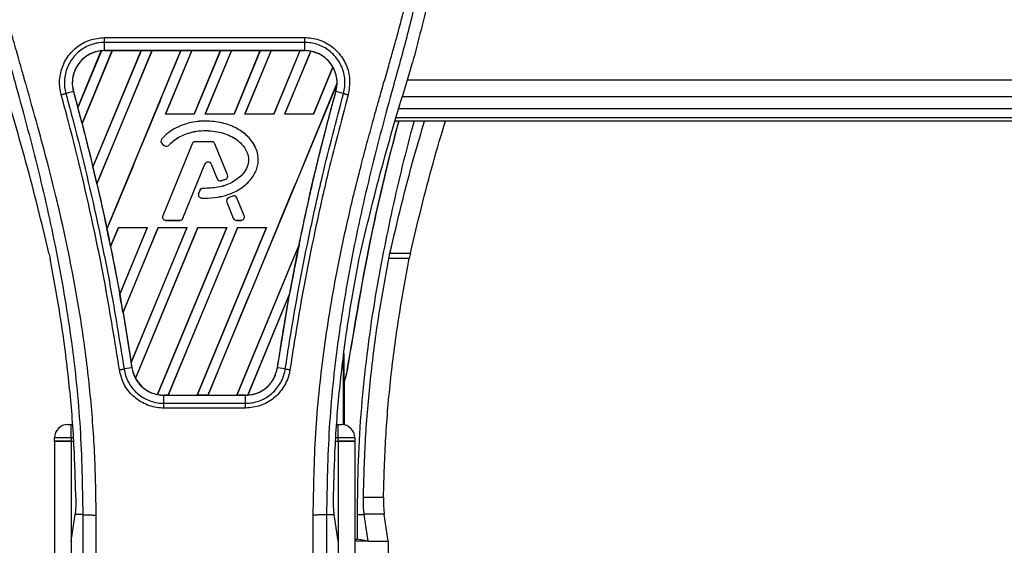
# Model space of a CAD drawing. Header units: millimetres. Extents: x 0 to 420, y 0 to 297.
# Tile 44 of 90: x 151.07 to 158.44, y 232.43 to 236.36. Entities that reach past the tile are written whole.
import ezdxf

# ---------------------------------------------------------------- set-up
doc = ezdxf.new("R2010")
doc.units = ezdxf.units.MM

msp = doc.modelspace()

# ---------------------------------------------------------------- linework, layer by layer
at = {"color": 7, "linetype": 'Continuous', "lineweight": 25}
for p, q in [((151.70131, 236.22885), (153.20174, 236.22885)), ((151.50127, 235.70556), (151.67661, 236.12926)), ((151.67744, 236.12965), (151.50132, 235.70445)), ((151.53293, 235.5848), (151.75911, 236.13083)), ((151.75965, 236.13053), (151.53327, 235.58442)), ((151.97479, 236.13053), (151.61443, 235.26006)), ((151.61446, 235.25899), (151.97559, 236.13083)), ((152.05677, 236.13083), (151.64394, 235.13418)), ((151.64425, 235.1338), (152.05731, 236.13053)), ((151.70131, 236.13095), (151.70131, 236.19233)), ((153.20174, 236.19233), (151.70131, 236.19233)), ((153.20174, 236.13095), (151.70131, 236.13095)), ((151.70131, 236.13083), (151.70131, 236.13095)), ((151.70131, 236.13083), (151.75911, 236.13083)), ((151.71945, 234.79385), (152.27325, 236.13083)), ((151.75911, 236.13083), (151.75965, 236.13053)), ((151.97479, 236.13053), (151.75965, 236.13053)), ((151.97559, 236.13083), (151.97479, 236.13053)), ((151.97559, 236.13083), (152.05677, 236.13083)), ((152.05731, 236.13053), (152.05677, 236.13083)), ((152.27245, 236.13053), (152.05731, 236.13053)), ((152.35443, 236.13083), (152.15761, 235.65568)), ((152.1583, 235.65614), (152.35497, 236.13053)), ((152.27325, 236.13083), (152.27245, 236.13053)), ((152.27325, 236.13083), (152.35443, 236.13083)), ((152.35497, 236.13053), (152.35443, 236.13083)), ((152.57011, 236.13053), (152.35497, 236.13053)), ((152.57011, 236.13053), (152.37378, 235.65614)), ((152.37409, 235.65568), (152.5709, 236.13083)), ((152.65208, 236.13083), (152.45527, 235.65568)), ((152.45596, 235.65614), (152.65262, 236.13053)), ((152.5709, 236.13083), (152.57011, 236.13053)), ((152.5709, 236.13083), (152.65208, 236.13083)), ((152.65262, 236.13053), (152.65208, 236.13083)), ((152.86777, 236.13053), (152.65262, 236.13053)), ((152.86777, 236.13053), (152.67144, 235.65614)), ((152.67175, 235.65568), (152.86856, 236.13083)), ((152.94974, 236.13083), (152.75293, 235.65568)), ((152.75362, 235.65614), (152.95028, 236.13053)), ((152.86856, 236.13083), (152.86777, 236.13053)), ((152.86856, 236.13083), (152.94974, 236.13083)), ((152.95028, 236.13053), (152.94974, 236.13083)), ((153.16542, 236.13053), (152.95028, 236.13053)), ((153.16542, 236.13053), (152.9691, 235.65614)), ((152.96941, 235.65568), (153.16622, 236.13083)), ((153.24573, 236.12679), (153.05058, 235.65568)), ((153.05128, 235.65614), (153.24622, 236.12639)), ((153.16622, 236.13083), (153.16542, 236.13053)), ((153.16622, 236.13083), (153.20174, 236.13083)), ((153.20174, 236.13095), (153.20174, 236.19233)), ((153.20174, 236.13083), (153.20174, 236.13095)), ((153.41212, 236.00734), (153.26675, 235.65614)), ((153.26706, 235.65568), (153.4126, 236.00704)), ((153.98873, 235.97157), (154.00866, 236.0412)), ((153.97163, 235.9134), (210.23142, 235.9134)), ((153.44319, 235.8849), (152.47609, 233.55012)), ((151.46831, 235.82511), (151.41105, 235.81017)), ((151.46874, 235.82523), (151.46831, 235.82511)), ((151.46874, 235.82523), (151.50127, 235.70556)), ((153.4343, 235.82523), (153.43474, 235.82511)), ((153.492, 235.81017), (153.43474, 235.82511)), ((153.93487, 235.7884), (210.26818, 235.7884)), ((151.50132, 235.70445), (151.50127, 235.70556)), ((210.29538, 235.6959), (153.90767, 235.6959)), ((152.1583, 235.65614), (152.15761, 235.65568)), ((152.37409, 235.65568), (152.15761, 235.65568)), ((152.37378, 235.65614), (152.1583, 235.65614)), ((152.37409, 235.65568), (152.37378, 235.65614)), ((152.45596, 235.65614), (152.45527, 235.65568)), ((152.67175, 235.65568), (152.45527, 235.65568)), ((152.67144, 235.65614), (152.45596, 235.65614)), ((152.67175, 235.65568), (152.67144, 235.65614)), ((152.75362, 235.65614), (152.75293, 235.65568)), ((152.96941, 235.65568), (152.75293, 235.65568)), ((152.9691, 235.65614), (152.75362, 235.65614)), ((152.96941, 235.65568), (152.9691, 235.65614)), ((153.05128, 235.65614), (153.05058, 235.65568)), ((153.26706, 235.65568), (153.05058, 235.65568)), ((153.26675, 235.65614), (153.05128, 235.65614)), ((153.26706, 235.65568), (153.26675, 235.65614)), ((210.31526, 235.62829), (153.88779, 235.62829)), ((151.53327, 235.58442), (151.53293, 235.5848)), ((151.53327, 235.58442), (151.61443, 235.26006)), ((152.45756, 235.60352), (152.45756, 235.6037)), ((210.32261, 235.60329), (153.88044, 235.60329)), ((152.13016, 235.46984), (152.13003, 235.46996)), ((152.13298, 235.43398), (152.13287, 235.43385)), ((152.13287, 235.43385), (152.14921, 235.42022)), ((152.13298, 235.43398), (152.14932, 235.42035)), ((152.35664, 235.43256), (152.13704, 234.89469)), ((152.3568, 235.43249), (152.1372, 234.89463)), ((152.14932, 235.42035), (152.14921, 235.42022)), ((152.18438, 235.42316), (152.18452, 235.42304)), ((152.3568, 235.43249), (152.35664, 235.43256)), ((152.38007, 235.44813), (152.38007, 235.4483)), ((152.50506, 235.4483), (152.38007, 235.4483)), ((152.50506, 235.44813), (152.38007, 235.44813)), ((152.50506, 235.44813), (152.50506, 235.4483)), ((152.52833, 235.43249), (152.5285, 235.43256)), ((152.62262, 235.20156), (152.52833, 235.43249)), ((152.62278, 235.20162), (152.5285, 235.43256)), ((151.61446, 235.25899), (151.61443, 235.26006)), ((152.28806, 234.87562), (152.45342, 235.28063)), ((152.28823, 234.87556), (152.45358, 235.28056)), ((152.45342, 235.28063), (152.45358, 235.28056)), ((152.50061, 235.28063), (152.50045, 235.28056)), ((152.50045, 235.28056), (152.54501, 235.17144)), ((152.50061, 235.28063), (152.54517, 235.1715)), ((152.54517, 235.1715), (152.54501, 235.17144)), ((152.60892, 235.16881), (152.60898, 235.16865)), ((152.62262, 235.20156), (152.62278, 235.20162)), ((151.64425, 235.1338), (151.64394, 235.13418)), ((152.43849, 235.09883), (152.43849, 235.099)), ((152.57576, 235.15696), (152.57581, 235.15679)), ((152.41515, 235.08346), (152.40622, 235.06212)), ((152.40638, 235.06205), (152.40622, 235.06212)), ((152.41531, 235.0834), (152.40638, 235.06205)), ((152.41531, 235.0834), (152.41515, 235.08346)), ((152.42811, 235.02725), (152.4281, 235.02708)), ((152.6601, 235.04205), (152.62996, 235.02911)), ((152.63003, 235.02894), (152.62996, 235.02911)), ((152.66017, 235.04189), (152.63003, 235.02894)), ((152.66017, 235.04189), (152.6601, 235.04205)), ((152.69336, 235.02829), (152.69352, 235.02836)), ((152.74793, 234.89463), (152.69336, 235.02829)), ((152.7481, 234.89469), (152.69352, 235.02836)), ((152.61668, 234.99635), (152.61652, 234.99628)), ((152.61652, 234.99628), (152.66581, 234.87556)), ((152.61668, 234.99635), (152.66597, 234.87562)), ((152.1372, 234.89463), (152.13704, 234.89469)), ((152.28806, 234.87562), (152.28823, 234.87556)), ((152.66597, 234.87562), (152.66581, 234.87556)), ((152.74793, 234.89463), (152.7481, 234.89469)), ((151.80553, 234.80568), (151.74654, 234.66327)), ((151.74686, 234.66284), (151.80583, 234.80523)), ((151.80553, 234.80568), (152.02201, 234.80568)), ((151.80553, 234.80568), (151.80583, 234.80523)), ((151.80583, 234.80523), (152.02134, 234.80523)), ((151.81528, 234.30659), (152.02201, 234.80568)), ((152.02134, 234.80523), (151.81529, 234.30791)), ((152.10319, 234.80568), (151.83966, 234.16948)), ((151.84001, 234.16897), (152.10349, 234.80523)), ((151.90069, 233.79418), (152.31967, 234.80568)), ((152.31899, 234.80523), (151.90074, 233.79585)), ((152.40085, 234.80568), (151.93306, 233.67636)), ((151.9336, 233.67603), (152.40114, 234.80523)), ((152.02134, 234.80523), (152.02201, 234.80568)), ((152.61665, 234.80523), (152.09857, 233.55502)), ((152.0991, 233.55458), (152.61732, 234.80568)), ((152.10319, 234.80568), (152.31967, 234.80568)), ((152.10319, 234.80568), (152.10349, 234.80523)), ((152.10349, 234.80523), (152.31899, 234.80523)), ((152.16047, 234.85999), (152.16047, 234.85981)), ((152.16047, 234.85999), (152.26479, 234.85999)), ((152.16047, 234.85981), (152.26479, 234.85981)), ((152.6985, 234.80568), (152.17843, 233.55012)), ((152.17928, 233.55045), (152.6988, 234.80523)), ((152.26479, 234.85999), (152.26479, 234.85981)), ((152.31899, 234.80523), (152.31967, 234.80568)), ((152.91431, 234.80523), (152.39433, 233.55045)), ((152.39491, 233.55012), (152.91498, 234.80568)), ((152.40085, 234.80568), (152.61732, 234.80568)), ((152.40085, 234.80568), (152.40114, 234.80523)), ((152.40114, 234.80523), (152.61665, 234.80523)), ((152.61665, 234.80523), (152.61732, 234.80568)), ((152.68924, 234.85999), (152.68924, 234.85981)), ((152.68924, 234.85999), (152.72466, 234.85999)), ((152.68924, 234.85981), (152.72466, 234.85981)), ((152.6985, 234.80568), (152.91498, 234.80568)), ((152.6985, 234.80568), (152.6988, 234.80523)), ((152.6988, 234.80523), (152.91431, 234.80523)), ((152.72466, 234.85999), (152.72466, 234.85981)), ((152.91431, 234.80523), (152.91498, 234.80568)), ((151.71945, 234.79385), (151.71944, 234.79499)), ((151.74686, 234.66284), (151.74654, 234.66327)), ((151.74686, 234.66284), (151.81529, 234.30791)), ((153.1593, 234.6781), (152.69199, 233.55045)), ((152.69257, 233.55012), (153.15928, 234.67686)), ((151.285, 234.61494), (151.29379, 234.57316)), ((153.60925, 234.57316), (153.61805, 234.61494)), ((153.83085, 234.57316), (153.83954, 234.61494)), ((153.83954, 234.61494), (153.99305, 234.61494)), ((153.99305, 234.61494), (153.98425, 234.57316)), ((153.98425, 234.57316), (153.83085, 234.57316)), ((151.81528, 234.30659), (151.81529, 234.30791)), ((153.08831, 234.30953), (152.77397, 233.55066)), ((152.77485, 233.55106), (153.08743, 234.30612)), ((152.99631, 233.75601), (153.08743, 234.30612)), ((151.84001, 234.16897), (151.83966, 234.16948)), ((151.84001, 234.16897), (151.90074, 233.79585)), ((153.49588, 233.64968), (153.49592, 233.86275)), ((153.48839, 233.80588), (153.48839, 233.33)), ((151.90629, 233.75595), (151.84756, 233.74631)), ((151.90643, 233.75597), (151.90629, 233.75595)), ((152.99631, 233.75601), (152.99675, 233.75595)), ((153.05549, 233.74631), (152.99675, 233.75595)), ((153.51838, 233.73407), (153.49588, 233.64968)), ((153.51838, 233.73407), (153.51946, 233.73391)), ((153.49795, 233.32635), (153.49807, 233.6523)), ((152.14528, 233.55012), (152.14528, 233.55001)), ((152.17843, 233.55012), (152.14528, 233.55012)), ((152.14528, 233.48959), (152.14528, 233.55001)), ((152.14528, 233.55001), (152.75777, 233.55001)), ((152.17843, 233.55012), (152.17928, 233.55045)), ((152.17928, 233.55045), (152.39433, 233.55045)), ((152.39433, 233.55045), (152.39491, 233.55012)), ((152.47609, 233.55012), (152.39491, 233.55012)), ((152.47609, 233.55012), (152.47694, 233.55045)), ((152.47694, 233.55045), (152.69199, 233.55045)), ((152.69199, 233.55045), (152.69257, 233.55012)), ((152.75777, 233.55012), (152.69257, 233.55012)), ((152.75777, 233.55012), (152.75777, 233.55001)), ((152.75777, 233.48959), (152.75777, 233.55001)), ((152.14528, 233.48959), (152.75777, 233.48959)), ((152.75777, 233.45367), (152.14527, 233.45367)), ((151.42652, 233.3307), (151.45152, 233.3307)), ((151.45152, 233.2307), (151.45152, 233.3307)), ((151.45152, 233.3307), (151.46119, 233.3307)), ((153.44186, 233.3307), (153.45152, 233.3307)), ((153.45152, 233.3307), (153.47652, 233.3307)), ((153.45152, 233.2307), (153.45152, 233.3307)), ((151.45152, 233.2307), (151.32652, 233.2307)), ((151.32652, 233.2057), (151.32652, 233.2307)), ((151.32652, 233.2057), (151.32652, 201.8307)), ((151.32652, 233.2057), (151.45152, 233.2057)), ((151.45152, 233.2057), (151.32652, 233.2057)), ((151.45152, 233.2307), (151.45152, 233.2057)), ((151.46958, 233.2307), (151.45152, 233.2307)), ((151.45152, 233.2057), (151.45152, 201.8307)), ((151.45152, 233.2057), (151.47053, 233.2057)), ((151.45152, 233.2057), (151.47053, 233.2057)), ((153.43252, 233.2057), (153.45152, 233.2057)), ((153.43252, 233.2057), (153.45152, 233.2057)), ((153.45152, 233.2307), (153.43347, 233.2307)), ((153.57652, 233.2307), (153.45152, 233.2307)), ((153.45152, 233.2057), (153.45152, 233.2307)), ((153.45152, 233.2057), (153.45152, 201.8307)), ((153.45152, 233.2057), (153.57652, 233.2057)), ((153.57652, 233.2057), (153.45152, 233.2057)), ((153.57652, 233.2307), (153.57652, 233.2057)), ((153.57652, 233.2057), (153.57652, 201.8307)), ((153.64104, 232.78664), (153.79163, 232.78664)), ((151.45152, 232.45568), (151.48062, 232.65568)), ((151.48062, 232.65568), (151.48097, 232.6581)), ((151.53891, 232.65568), (151.48062, 232.65568)), ((153.36413, 232.65568), (153.42243, 232.65568)), ((153.42243, 232.65568), (153.42208, 232.6581)), ((153.45152, 232.45568), (153.42243, 232.65568)), ((153.5937, 232.65568), (153.64686, 232.65568)), ((153.5937, 232.65568), (153.59427, 232.47198)), ((153.64686, 232.65568), (153.64651, 232.6581)), ((153.79708, 232.6581), (153.64651, 232.6581)), ((153.67595, 232.45568), (153.64686, 232.65568)), ((153.79743, 232.65568), (153.79708, 232.6581)), ((153.82652, 232.45568), (153.79743, 232.65568)), ((151.45152, 232.45568), (151.45152, 228.55568)), ((153.45152, 232.45568), (153.45152, 228.55568)), ((153.57652, 232.47198), (153.59427, 232.47198)), ((153.67595, 232.45568), (153.57652, 232.45568)), ((153.67595, 232.45568), (153.59427, 232.47198)), ((153.67595, 232.45568), (153.82652, 232.45568)), ((153.82652, 232.45568), (153.82652, 228.55568))]:
    msp.add_line(p, q, dxfattribs=at)
for centre, radius, start, end in [((151.70131, 235.88934), 0.24149, 90, 95.672482), ((153.20174, 235.88934), 0.24149, 79.504419, 90), ((153.20174, 235.88934), 0.24149, 358.944799, 29.169256), ((134.58966, 231.17194), 17.50851, 14.59831, 15.003317), ((152.14908, 235.45328), 0.02531, 138.805903, 230.16689), ((152.14908, 235.45328), 0.02514, 138.805903, 230.16689), ((152.16542, 235.43965), 0.02531, 230.16689, 318.977091), ((152.16542, 235.43965), 0.02514, 230.16689, 318.977091), ((152.38007, 235.42299), 0.02531, 90, 157.790712), ((152.38007, 235.42299), 0.02514, 90, 157.790712), ((152.50506, 235.42299), 0.02531, 22.209291, 90), ((152.50506, 235.42299), 0.02514, 22.209291, 90), ((134.58966, 231.17194), 17.50851, 13.079561, 13.499245), ((152.47702, 235.27099), 0.02549, 22.209261, 157.790711), ((152.47702, 235.27099), 0.02531, 22.209261, 157.790711), ((152.56844, 235.181), 0.02531, 202.209261, 286.934979), ((152.56844, 235.181), 0.02514, 202.209261, 286.934979), ((152.59935, 235.19205), 0.02514, 292.378703, 22.209291), ((152.59935, 235.19205), 0.02531, 292.378703, 22.209291), ((152.4385, 235.07369), 0.02531, 90.034995, 157.290493), ((152.4385, 235.07369), 0.02514, 90.034995, 157.290493), ((152.42957, 235.05235), 0.02531, 157.290493, 266.671349), ((152.42957, 235.05235), 0.02514, 157.290493, 266.671349), ((152.63995, 235.00585), 0.02531, 113.245837, 202.209268), ((152.63995, 235.00585), 0.02514, 113.245837, 202.209268), ((152.67009, 235.01879), 0.02531, 22.209257, 113.245837), ((152.67009, 235.01879), 0.02514, 22.209257, 113.245837), ((152.16047, 234.88512), 0.02531, 157.790712, 270), ((152.16047, 234.88512), 0.02514, 157.790712, 270), ((152.26479, 234.88512), 0.02514, 270, 337.790711), ((152.26479, 234.88512), 0.02531, 270, 337.790711), ((152.68924, 234.88512), 0.02531, 202.209268, 270), ((152.68924, 234.88512), 0.02514, 202.209268, 270), ((152.72466, 234.88512), 0.02531, 270, 22.209257), ((152.72466, 234.88512), 0.02514, 270, 22.209257), ((134.58966, 231.17194), 17.50851, 11.50231, 11.938732), ((170.31339, 231.17194), 17.50851, 168.452296, 169.676611), ((134.58966, 231.17194), 17.50851, 9.857872, 10.313596), ((134.58966, 231.17194), 17.50851, 8.487123, 8.613574), ((152.14528, 233.79161), 0.24149, 188.487123, 208.505607), ((152.14528, 233.79161), 0.24149, 258.975145, 270), ((152.75777, 233.79161), 0.24149, 270, 273.848225), ((151.42652, 233.2307), 0.1, 90, 180), ((153.47652, 233.2307), 0.1, 0, 90)]:
    msp.add_arc(centre, radius, start, end, dxfattribs=at)
for centre, major_axis, start_param, end_param in [((151.88514, 235.8132), (0.36768, -0.1523), 2.4758381, 2.4783482), ((153.06848, 235.94454), (0.26653, -0.1104), 1.2366218, 1.2388756), ((153.30434, 235.84684), (0.20523, -0.08501), 1.3956244, 1.3981763), ((152.98381, 235.97961), (0.43589, -0.18055), 0.2126997, 0.2177966), ((164.82355, 233.4459), (10.9805, -4.54827), 3.4705541, 3.4706731), ((186.36539, 224.52298), (32.10646, -13.29893), 3.2646071, 3.2647237), ((119.19187, 237.54991), (30.79793, -12.75692), 0.3187494, 0.3188063), ((152.04335, 233.83383), (0.20388, -0.08445), 4.5226294, 4.5255134), ((153.27163, 233.79161), (0.27775, 0), 5.6520741, 5.6655175), ((152.27921, 233.73614), (0.26788, -0.11096), 4.3691473, 4.3715621), ((152.57605, 233.86688), (0.36347, -0.15055), 5.5949939, 5.5976427)]:
    msp.add_ellipse(centre, major_axis=major_axis, ratio=0.8660474, start_param=start_param, end_param=end_param, dxfattribs=at)
for points, knots in [([(151.17696, 238.36449), (151.12044, 238.30106), (151.00744, 238.17427), (150.86328, 237.93927), (150.75662, 237.66335), (150.70325, 237.36609), (150.69812, 237.07818), (150.72354, 236.8051), (150.78444, 236.45768), (150.85108, 236.20525), (150.89439, 236.0412)], [0, 0, 0, 0, 0.10316831, 0.20624433, 0.33339074, 0.46068403, 0.57142712, 0.68264548, 0.793763, 1, 1, 1, 1]), ([(153.72609, 238.36448), (153.78261, 238.30106), (153.89561, 238.17426), (154.03977, 237.93927), (154.14642, 237.66335), (154.19979, 237.36609), (154.20492, 237.07818), (154.17951, 236.8051), (154.11861, 236.45768), (154.05196, 236.20525), (154.00866, 236.0412)], [0, 0, 0, 0, 0.1031668, 0.2062413, 0.3333882, 0.460682, 0.5714255, 0.6826443, 0.7937622, 1, 1, 1, 1]), ([(151.10877, 238.20981), (151.09383, 238.18803), (151.04859, 238.12209), (150.97403, 237.99607), (150.89633, 237.82685), (150.83667, 237.64209), (150.79553, 237.42642), (150.78147, 237.18103), (150.7993, 236.9119), (150.84813, 236.6001), (150.93111, 236.24863), (151.06297, 235.77924), (151.21028, 235.2291), (151.35221, 234.59368), (151.45907, 233.95188), (151.52725, 233.30498), (151.53503, 232.87207), (151.53891, 232.65568)], [0, 0, 0, 0, 0.01713148, 0.05187885, 0.08678877, 0.12161717, 0.15673053, 0.20338813, 0.25034812, 0.29727092, 0.36741646, 0.43767728, 0.5502447, 0.66284727, 0.77534658, 0.88770737, 1, 1, 1, 1]), ([(151.63853, 232.65237), (151.63661, 232.79906), (151.63268, 233.09887), (151.59759, 233.55458), (151.54242, 234.01439), (151.47414, 234.41378), (151.40402, 234.75387), (151.34177, 235.02536), (151.27372, 235.29508), (151.19862, 235.57386), (151.13401, 235.80326), (151.08635, 235.96936), (151.06227, 236.05392), (151.03964, 236.13366), (151.02002, 236.20315), (151.00073, 236.27272), (150.98357, 236.33777), (150.96588, 236.40703), (150.94961, 236.47361), (150.93472, 236.5375), (150.92123, 236.59867), (150.89882, 236.70706), (150.87257, 236.85843), (150.85017, 237.05829), (150.84407, 237.25338), (150.85621, 237.44768), (150.89001, 237.6376), (150.94461, 237.82149), (151.0186, 237.99357), (151.08351, 238.11008), (151.1286, 238.18298), (151.1448, 238.2079), (151.15264, 238.21995)], [0, 0, 0, 0, 0.0757702, 0.1548571, 0.2359051, 0.3148505, 0.3639911, 0.4151955, 0.4586591, 0.5076202, 0.5642678, 0.5817192, 0.5968623, 0.6096795, 0.624536, 0.6341631, 0.6469813, 0.6592987, 0.6711121, 0.6824202, 0.6932232, 0.7035232, 0.739704, 0.7727671, 0.8079075, 0.8413785, 0.8748477, 0.9102013, 0.9450667, 0.9801292, 0.9903909, 1, 1, 1, 1]), ([(153.26451, 232.65237), (153.26812, 232.85573), (153.27534, 233.26238), (153.33825, 233.86948), (153.42506, 234.40337), (153.52299, 234.86584), (153.59391, 235.15747), (153.64361, 235.34824), (153.6669, 235.43576), (153.68983, 235.52013), (153.71263, 235.60267), (153.73654, 235.68815), (153.76251, 235.78006), (153.7941, 235.89057), (153.8277, 236.00786), (153.86243, 236.13029), (153.89604, 236.24876), (153.93061, 236.37965), (153.96435, 236.51781), (154.00437, 236.70266), (154.04136, 236.92511), (154.06109, 237.1897), (154.05199, 237.3938), (154.03038, 237.54037), (154.0111, 237.63397), (153.98625, 237.72796), (153.95688, 237.81741), (153.9222, 237.90555), (153.8838, 237.98966), (153.84206, 238.07039), (153.79692, 238.14772), (153.76625, 238.19469), (153.74976, 238.21995)], [0, 0, 0, 0, 0.1050162, 0.2100001, 0.3148093, 0.3841756, 0.4540228, 0.4697491, 0.4859574, 0.5007826, 0.5148922, 0.5301685, 0.5466097, 0.5642069, 0.5895177, 0.6096146, 0.6299353, 0.6531323, 0.6795668, 0.7034488, 0.7509822, 0.7962784, 0.8412589, 0.8577085, 0.8747396, 0.8922462, 0.9101144, 0.9261934, 0.9450023, 0.962977, 0.9800887, 1, 1, 1, 1]), ([(153.79426, 238.20982), (153.80921, 238.18804), (153.85445, 238.1221), (153.92901, 237.99607), (154.00672, 237.82685), (154.06638, 237.64209), (154.10752, 237.42642), (154.12158, 237.18103), (154.10375, 236.9119), (154.05491, 236.6001), (153.97193, 236.24863), (153.84008, 235.77924), (153.69277, 235.2291), (153.55083, 234.59368), (153.44397, 233.95188), (153.3758, 233.30498), (153.36802, 232.87207), (153.36413, 232.65568)], [0, 0, 0, 0, 0.0171351, 0.0518824, 0.0867922, 0.1216204, 0.1567336, 0.2033911, 0.2503509, 0.2972735, 0.3674188, 0.4376794, 0.5502464, 0.6628485, 0.7753474, 0.8877078, 1, 1, 1, 1]), ([(151.37706, 235.80101), (151.37321, 235.81807), (151.36103, 235.87214), (151.36729, 235.96733), (151.41095, 236.07411), (151.4876, 236.15964), (151.58808, 236.21767), (151.66357, 236.22513), (151.70131, 236.22885)], [0, 0, 0, 0, 0.08482381, 0.26866327, 0.45220958, 0.6351901, 0.81766994, 1, 1, 1, 1]), ([(153.20174, 236.22885), (153.21867, 236.22807), (153.2733, 236.22555), (153.3628, 236.19466), (153.45412, 236.12413), (153.51625, 236.02699), (153.54545, 235.91396), (153.53247, 235.83866), (153.52599, 235.80103)], [0, 0, 0, 0, 0.0821547, 0.26514, 0.4486711, 0.632499, 0.8163009, 1, 1, 1, 1]), ([(151.70131, 236.19233), (151.70131, 236.19233), (151.66778, 236.19233), (151.60013, 236.18086), (151.51036, 236.13115), (151.44173, 236.05435), (151.40218, 235.95897), (151.39747, 235.87405), (151.4069, 235.82525), (151.41105, 235.81017), (151.41105, 235.81017)], [0, 0, 0, 0, 0.0000054, 0.1821036, 0.3644363, 0.5473941, 0.7310397, 0.9150665, 0.9999946, 1, 1, 1, 1]), ([(151.67661, 236.12926), (151.67401, 236.12896), (151.64459, 236.12562), (151.5894, 236.10817), (151.53152, 236.06495), (151.48797, 236.00839), (151.46118, 235.94136), (151.45753, 235.87425), (151.46615, 235.83656), (151.46874, 235.82523)], [0, 0, 0, 0, 0.0188532, 0.212821, 0.4068166, 0.5283578, 0.7224596, 0.9165622, 1, 1, 1, 1]), ([(151.70131, 236.13095), (151.68268, 236.1297), (151.64557, 236.12722), (151.5929, 236.1075), (151.546, 236.07727), (151.50728, 236.03691), (151.47871, 235.98884), (151.46205, 235.93555), (151.45713, 235.87959), (151.46459, 235.84323), (151.46831, 235.82511)], [0, 0, 0, 0, 0.1256962, 0.2503257, 0.3752801, 0.5004409, 0.6251501, 0.7500378, 0.8754735, 1, 1, 1, 1]), ([(152.27245, 236.13053), (152.18034, 235.90797), (151.9961, 235.46279), (151.81167, 235.01761), (151.71944, 234.79499)], [0, 0, 0, 0, 0.499922, 1, 1, 1, 1]), ([(153.492, 235.81017), (153.492, 235.81017), (153.50097, 235.84283), (153.50788, 235.91174), (153.48346, 236.01224), (153.42722, 236.09905), (153.34562, 236.16217), (153.26564, 236.18866), (153.21684, 236.19233), (153.20174, 236.19233), (153.20174, 236.19233)], [0, 0, 0, 0, 0.0000054, 0.1839433, 0.3678851, 0.5517436, 0.7351758, 0.9179546, 0.9999946, 1, 1, 1, 1]), ([(153.43474, 235.82511), (153.43848, 235.84334), (153.44572, 235.87867), (153.44129, 235.93286), (153.43047, 235.96972), (153.41471, 236.00521), (153.39414, 236.03889), (153.35578, 236.07822), (153.30916, 236.10799), (153.25683, 236.12733), (153.21998, 236.12975), (153.20174, 236.13095)], [0, 0, 0, 0, 0.1252996, 0.2427415, 0.3633756, 0.383202, 0.5053593, 0.6278262, 0.7514156, 0.8768992, 1, 1, 1, 1]), ([(153.41212, 236.00734), (153.4116, 236.00826), (153.40273, 236.0239), (153.37597, 236.0603), (153.32097, 236.10521), (153.27051, 236.11951), (153.24622, 236.12639)], [0, 0, 0, 0, 0.015125, 0.2568329, 0.6424132, 1, 1, 1, 1]), ([(151.285, 234.61494), (151.22984, 234.84252), (151.11944, 235.29805), (150.98273, 235.74694), (150.91431, 235.97157)], [0, 0, 0, 0, 0.4995966, 1, 1, 1, 1]), ([(153.61805, 234.61494), (153.67321, 234.84252), (153.78361, 235.29805), (153.92032, 235.74694), (153.98873, 235.97157)], [0, 0, 0, 0, 0.4995966, 1, 1, 1, 1]), ([(152.47694, 233.55045), (152.63785, 233.93916), (152.9597, 234.71665), (153.28181, 235.49408), (153.44288, 235.88282)], [0, 0, 0, 0, 0.4999621, 1, 1, 1, 1]), ([(153.4343, 235.82523), (153.43657, 235.83451), (153.44118, 235.85344), (153.44231, 235.8729), (153.44288, 235.88282)], [0, 0, 0, 0, 0.4902101, 1, 1, 1, 1]), ([(151.81259, 233.74088), (151.77922, 233.94994), (151.72376, 234.29738), (151.59929, 234.91723), (151.48694, 235.39503), (151.39538, 235.73331), (151.37706, 235.80101)], [0, 0, 0, 0, 0.3014378, 0.5009532, 0.9001401, 1, 1, 1, 1]), ([(151.41105, 235.81017), (151.42942, 235.74238), (151.52125, 235.40352), (151.6338, 234.92484), (151.75854, 234.30385), (151.81412, 233.95576), (151.84756, 233.74631)], [0, 0, 0, 0, 0.099838, 0.4990257, 0.6985534, 1, 1, 1, 1]), ([(151.46831, 235.82511), (151.51372, 235.6546), (151.6045, 235.31375), (151.72216, 234.7914), (151.82475, 234.27235), (151.87976, 233.92396), (151.90629, 233.75595)], [0, 0, 0, 0, 0.25011921, 0.50000089, 0.75888314, 1, 1, 1, 1]), ([(152.99675, 233.75595), (153.0176, 233.88939), (153.06053, 234.16421), (153.1383, 234.58015), (153.22755, 235.00253), (153.32567, 235.41845), (153.39881, 235.69116), (153.43474, 235.82511)], [0, 0, 0, 0, 0.1914703, 0.3943123, 0.5997554, 0.8034134, 1, 1, 1, 1]), ([(153.05549, 233.74631), (153.06611, 233.8157), (153.11922, 234.1627), (153.21023, 234.6459), (153.34773, 235.26424), (153.4378, 235.60508), (153.492, 235.81017)], [0, 0, 0, 0, 0.0997807, 0.4989834, 0.6985248, 1, 1, 1, 1]), ([(153.52599, 235.80103), (153.47193, 235.59627), (153.38209, 235.25601), (153.24486, 234.63879), (153.15405, 234.1565), (153.10106, 233.81016), (153.09046, 233.7409)], [0, 0, 0, 0, 0.3015218, 0.5010473, 0.9002301, 1, 1, 1, 1]), ([(153.1593, 234.6781), (153.16754, 234.71793), (153.21147, 234.93031), (153.29824, 235.31401), (153.38893, 235.65477), (153.4343, 235.82523)], [0, 0, 0, 0, 0.1034032, 0.5514873, 1, 1, 1, 1]), ([(153.492, 235.81017), (153.49436, 235.80955), (153.49907, 235.80832), (153.5075, 235.80606), (153.51656, 235.80361), (153.52285, 235.80189), (153.52599, 235.80103)], [0, 0, 0, 0, 0.2499999, 0.4999999, 0.7499999, 1, 1, 1, 1]), ([(152.45756, 235.6037), (152.44956, 235.60357), (152.40941, 235.60295), (152.34377, 235.59318), (152.24531, 235.56108), (152.17416, 235.51757), (152.13656, 235.477), (152.13003, 235.46996)], [0, 0, 0, 0, 0.0660982, 0.3316094, 0.5433398, 0.9207225, 1, 1, 1, 1]), ([(152.45756, 235.60352), (152.44956, 235.6034), (152.40941, 235.60277), (152.34378, 235.59301), (152.24536, 235.5609), (152.17425, 235.51742), (152.13668, 235.47687), (152.13016, 235.46984)], [0, 0, 0, 0, 0.0661253, 0.3317462, 0.54347, 0.9208325, 1, 1, 1, 1]), ([(152.4281, 235.02708), (152.4361, 235.02672), (152.47619, 235.02491), (152.54342, 235.02996), (152.62439, 235.05003), (152.69029, 235.0785), (152.74297, 235.11209), (152.78396, 235.14948), (152.82301, 235.19898), (152.85386, 235.266), (152.85493, 235.34601), (152.83435, 235.40611), (152.80683, 235.45159), (152.76492, 235.5008), (152.70616, 235.54321), (152.63846, 235.57359), (152.56054, 235.59764), (152.49908, 235.60126), (152.45756, 235.6037)], [0, 0, 0, 0, 0.021651, 0.1085822, 0.1811552, 0.2464173, 0.3019198, 0.3494146, 0.3957935, 0.4720432, 0.5441891, 0.6064225, 0.6414501, 0.6875664, 0.7804759, 0.8342843, 0.8880657, 1, 1, 1, 1]), ([(152.42811, 235.02725), (152.43611, 235.02689), (152.4762, 235.02508), (152.54342, 235.03014), (152.62436, 235.05021), (152.69023, 235.07866), (152.74288, 235.11224), (152.78385, 235.14962), (152.82287, 235.19909), (152.85369, 235.26606), (152.85475, 235.346), (152.83418, 235.40605), (152.80668, 235.4515), (152.76479, 235.50068), (152.70607, 235.54307), (152.63839, 235.57343), (152.5605, 235.59747), (152.49906, 235.60108), (152.45756, 235.60352)], [0, 0, 0, 0, 0.0216619, 0.108637, 0.181216, 0.246481, 0.3019802, 0.3494719, 0.3958446, 0.4720735, 0.5441975, 0.6064107, 0.6414308, 0.6875449, 0.7804497, 0.8342603, 0.8880438, 1, 1, 1, 1]), ([(153.90533, 235.60329), (153.87677, 235.4953), (153.8036, 235.21857), (153.66284, 234.59747), (153.57621, 234.07968), (153.51838, 233.73407)], [0, 0, 0, 0, 0.1754783, 0.4496443, 1, 1, 1, 1]), ([(153.51946, 233.73391), (153.57704, 234.07819), (153.66353, 234.5953), (153.8042, 235.21648), (153.87772, 235.49457), (153.90646, 235.60329)], [0, 0, 0, 0, 0.5481903, 0.8233554, 1, 1, 1, 1]), ([(154.02017, 235.60329), (154.0152, 235.5854), (153.95087, 235.35383), (153.84458, 234.90383), (153.70746, 234.20753), (153.63127, 233.58995), (153.5975, 233.05723), (153.59497, 232.78953), (153.5937, 232.65568)], [0, 0, 0, 0, 0.01864669, 0.24137324, 0.46405208, 0.73108554, 0.86554317, 1, 1, 1, 1]), ([(153.83954, 234.61494), (153.89697, 234.85774), (153.97538, 235.18925), (154.07319, 235.51588), (154.09937, 235.60329)], [0, 0, 0, 0, 0.73238894, 1, 1, 1, 1]), ([(153.99305, 234.61494), (154.04738, 234.84273), (154.12647, 235.17429), (154.2247, 235.50103), (154.25544, 235.60329)], [0, 0, 0, 0, 0.68701121, 1, 1, 1, 1]), ([(152.18438, 235.42316), (152.18983, 235.42904), (152.21674, 235.45812), (152.26431, 235.48863), (152.32977, 235.51469), (152.41363, 235.53417), (152.50553, 235.5334), (152.59068, 235.51484), (152.66001, 235.48789), (152.72364, 235.44314), (152.76636, 235.38226), (152.7836, 235.32714), (152.7782, 235.27183), (152.74975, 235.21526), (152.703, 235.17288), (152.63765, 235.13037), (152.54943, 235.10246), (152.47625, 235.10007), (152.43849, 235.09883)], [0, 0, 0, 0, 0.0204778, 0.1012315, 0.14114165, 0.20052203, 0.32023693, 0.37207253, 0.42271712, 0.50980598, 0.56612009, 0.61013002, 0.65451907, 0.7046271, 0.7684678, 0.81321127, 0.90360048, 1, 1, 1, 1]), ([(152.18452, 235.42304), (152.18996, 235.42892), (152.21686, 235.45799), (152.26441, 235.48849), (152.32985, 235.51453), (152.41367, 235.534), (152.50553, 235.53323), (152.59064, 235.51467), (152.65993, 235.48773), (152.72352, 235.44301), (152.7662, 235.38218), (152.78342, 235.32712), (152.77803, 235.27188), (152.7496, 235.21536), (152.70289, 235.17302), (152.63758, 235.13054), (152.5494, 235.10264), (152.47625, 235.10024), (152.43849, 235.099)], [0, 0, 0, 0, 0.02049, 0.1012505, 0.1411639, 0.2005563, 0.3202954, 0.3721325, 0.4227811, 0.5098684, 0.5661596, 0.6101442, 0.6545081, 0.7045954, 0.7684199, 0.8131655, 0.9035591, 1, 1, 1, 1]), ([(152.57576, 235.15696), (152.57958, 235.15816), (152.58708, 235.16053), (152.59814, 235.16449), (152.60532, 235.16737), (152.60892, 235.16881)], [0, 0, 0, 0, 0.3407852, 0.6702324, 1, 1, 1, 1]), ([(152.57581, 235.15679), (152.57963, 235.15799), (152.58714, 235.16036), (152.5982, 235.16432), (152.60539, 235.16721), (152.60898, 235.16865)], [0, 0, 0, 0, 0.34062478, 0.67015208, 1, 1, 1, 1]), ([(151.64425, 235.1338), (151.66969, 235.02183), (151.69531, 234.90902), (151.71926, 234.79584), (151.71944, 234.79499)], [0, 0, 0, 0, 0.9924846, 1, 1, 1, 1]), ([(151.48642, 232.78664), (151.48228, 232.93591), (151.474, 233.23446), (151.43416, 233.68208), (151.37594, 234.12891), (151.32118, 234.42508), (151.29379, 234.57316)], [0, 0, 0, 0, 0.2489383, 0.4978797, 0.7489316, 1, 1, 1, 1]), ([(153.41663, 232.78664), (153.42077, 232.93591), (153.42905, 233.23446), (153.46888, 233.68208), (153.5271, 234.12891), (153.58187, 234.42508), (153.60925, 234.57316)], [0, 0, 0, 0, 0.2489383, 0.4978797, 0.7489316, 1, 1, 1, 1]), ([(153.64104, 232.78664), (153.64501, 232.9338), (153.65295, 233.22844), (153.69163, 233.67398), (153.74872, 234.12298), (153.80346, 234.42301), (153.83085, 234.57316)], [0, 0, 0, 0, 0.2454634, 0.4914548, 0.7454877, 1, 1, 1, 1]), ([(153.79163, 232.78664), (153.79577, 232.93591), (153.80405, 233.23446), (153.84388, 233.68208), (153.9021, 234.12891), (153.95687, 234.42508), (153.98425, 234.57316)], [0, 0, 0, 0, 0.2489383, 0.4978797, 0.7489316, 1, 1, 1, 1]), ([(152.14527, 233.45367), (152.13707, 233.45386), (152.09122, 233.45492), (152.00822, 233.47591), (151.91254, 233.53891), (151.84032, 233.63015), (151.82183, 233.70397), (151.81259, 233.74088)], [0, 0, 0, 0, 0.0516553, 0.2885366, 0.525578, 0.7627924, 1, 1, 1, 1]), ([(151.84756, 233.74631), (151.84756, 233.74631), (151.85254, 233.71295), (151.874, 233.6474), (151.93673, 233.5657), (152.02286, 233.50931), (152.09695, 233.49107), (152.13794, 233.48959), (152.14528, 233.48959), (152.14528, 233.48959)], [0, 0, 0, 0, 0.00000704, 0.23735575, 0.47458603, 0.71157554, 0.94835273, 0.99999296, 1, 1, 1, 1]), ([(151.90629, 233.75595), (151.91347, 233.72801), (151.92782, 233.67217), (151.98456, 233.60511), (152.05927, 233.55892), (152.11661, 233.55298), (152.14528, 233.55001)], [0, 0, 0, 0, 0.2501533, 0.5000796, 0.7500263, 1, 1, 1, 1]), ([(152.75777, 233.55001), (152.78646, 233.55299), (152.84381, 233.55892), (152.91852, 233.60515), (152.97524, 233.6722), (152.98958, 233.72803), (152.99675, 233.75595)], [0, 0, 0, 0, 0.2501277, 0.5000437, 0.7500008, 1, 1, 1, 1]), ([(152.75777, 233.48959), (152.75777, 233.48959), (152.7914, 233.48959), (152.85923, 233.50109), (152.94914, 233.55093), (153.01768, 233.6277), (153.0468, 233.69842), (153.05438, 233.73892), (153.05549, 233.74631), (153.05549, 233.74631)], [0, 0, 0, 0, 0.000007, 0.2366161, 0.473319, 0.710219, 0.9474036, 0.999993, 1, 1, 1, 1]), ([(153.09046, 233.7409), (153.08904, 233.73267), (153.08122, 233.68731), (153.04815, 233.60818), (152.97185, 233.52283), (152.87116, 233.46483), (152.79556, 233.45739), (152.75777, 233.45367)], [0, 0, 0, 0, 0.0525494, 0.2896487, 0.5265345, 0.7632925, 1, 1, 1, 1]), ([(152.77485, 233.55106), (152.77967, 233.55149), (152.81138, 233.55435), (152.859, 233.5694), (152.91887, 233.60801), (152.96666, 233.66221), (152.98988, 233.7185), (152.99538, 233.75056), (152.99631, 233.75601)], [0, 0, 0, 0, 0.0447354, 0.2940664, 0.450088, 0.6994802, 0.9488717, 1, 1, 1, 1]), ([(153.05549, 233.74631), (153.05791, 233.74592), (153.06275, 233.74514), (153.07143, 233.74378), (153.08074, 233.74235), (153.08722, 233.74139), (153.09046, 233.7409)], [0, 0, 0, 0, 0.25, 0.5, 0.75, 1, 1, 1, 1]), ([(153.49807, 233.6523), (153.50409, 233.66997), (153.5132, 233.69669), (153.51788, 233.72449), (153.51946, 233.73391)], [0, 0, 0, 0, 0.6613591, 1, 1, 1, 1]), ([(151.9336, 233.67603), (151.94797, 233.65477), (151.97755, 233.61101), (152.0383, 233.5712), (152.08149, 233.5596), (152.09857, 233.55502)], [0, 0, 0, 0, 0.363513, 0.7482845, 1, 1, 1, 1]), ([(151.48642, 232.78664), (151.48648, 232.76991), (151.4866, 232.73644), (151.48461, 232.68987), (151.48221, 232.66892), (151.48097, 232.6581)], [0, 0, 0, 0, 0.3260001, 0.6519821, 1, 1, 1, 1]), ([(153.42208, 232.6581), (153.42091, 232.6682), (153.41856, 232.68839), (153.41647, 232.73442), (153.41657, 232.76895), (153.41663, 232.78664)], [0, 0, 0, 0, 0.32777673, 0.65559959, 1, 1, 1, 1]), ([(153.64651, 232.6581), (153.64533, 232.6682), (153.64299, 232.68839), (153.6409, 232.73442), (153.64099, 232.76895), (153.64104, 232.78664)], [0, 0, 0, 0, 0.32778117, 0.6556083, 1, 1, 1, 1]), ([(153.79163, 232.78664), (153.79157, 232.76991), (153.79145, 232.73644), (153.79344, 232.68987), (153.79584, 232.66892), (153.79708, 232.6581)], [0, 0, 0, 0, 0.3260001, 0.6519821, 1, 1, 1, 1]), ([(151.53891, 232.65568), (151.53823, 232.45673), (151.53691, 232.07135), (151.53344, 231.49444), (151.52857, 230.92424), (151.52356, 230.46403), (151.52055, 230.11782), (151.51847, 229.88575), (151.51564, 229.65643), (151.51183, 229.43894), (151.50695, 229.24207), (151.50088, 229.06694), (151.49359, 228.90815), (151.48554, 228.77471), (151.47869, 228.68073), (151.47362, 228.62512), (151.46993, 228.59506), (151.46597, 228.57554), (151.45985, 228.55756), (151.45493, 228.55645), (151.45152, 228.55568)], [0, 0, 0, 0, 0.1345803, 0.2606891, 0.3908258, 0.5218164, 0.5741497, 0.6260119, 0.6794971, 0.7306436, 0.7758676, 0.8176431, 0.8578189, 0.896894, 0.9271554, 0.9404322, 0.9512566, 0.9620129, 0.9737095, 1, 1, 1, 1]), ([(151.53891, 232.65568), (151.5412, 232.65528), (151.54593, 232.65446), (151.56946, 232.65338), (151.60186, 232.6526), (151.6266, 232.65244), (151.63853, 232.65237)], [0, 0, 0, 0, 0.2412013, 0.5, 0.7587987, 1, 1, 1, 1]), ([(151.60204, 228.40568), (151.60523, 228.40759), (151.61191, 228.41161), (151.61836, 228.45689), (151.62346, 228.53017), (151.62747, 228.59824), (151.63055, 228.65148), (151.63205, 228.67754), (151.63347, 228.7041), (151.63533, 228.74342), (151.6379, 228.8029), (151.64022, 228.86453), (151.64231, 228.92829), (151.64418, 228.9942), (151.64581, 229.06223), (151.64721, 229.13239), (151.64854, 229.2126), (151.64956, 229.30919), (151.65016, 229.42881), (151.65036, 229.56992), (151.65016, 229.73286), (151.64954, 229.91767), (151.64852, 230.12396), (151.64704, 230.35245), (151.64535, 230.59353), (151.64382, 230.84173), (151.64248, 231.0911), (151.64135, 231.34428), (151.64041, 231.59814), (151.63965, 231.8456), (151.63908, 232.07732), (151.63869, 232.27736), (151.63848, 232.43923), (151.63839, 232.55829), (151.63849, 232.62545), (151.63853, 232.65237)], [0, 0, 0, 0, 0.0298605, 0.062661, 0.0824207, 0.1065055, 0.1214363, 0.1269566, 0.1277359, 0.1429311, 0.1582172, 0.1736223, 0.1891751, 0.2049044, 0.2208385, 0.2370044, 0.2534273, 0.275546, 0.3020067, 0.3328988, 0.3683202, 0.4083393, 0.4529465, 0.5020123, 0.5563269, 0.6093284, 0.6630895, 0.718023, 0.7733257, 0.8273697, 0.8780517, 0.923096, 0.956626, 0.9826179, 1, 1, 1, 1]), ([(153.30101, 228.40568), (153.29761, 228.40772), (153.29244, 228.41083), (153.28718, 228.43853), (153.28319, 228.47598), (153.27906, 228.53554), (153.27458, 228.61037), (153.26982, 228.69761), (153.26499, 228.80254), (153.26059, 228.92829), (153.25709, 229.06265), (153.25369, 229.25157), (153.25248, 229.41342), (153.25215, 229.54153), (153.25209, 229.58502), (153.25208, 229.62943), (153.25211, 229.67476), (153.2522, 229.721), (153.25235, 229.77643), (153.25277, 229.85648), (153.25327, 229.93778), (153.25375, 230.01343), (153.25411, 230.0694), (153.25452, 230.13068), (153.25497, 230.19723), (153.25545, 230.26903), (153.25659, 230.43355), (153.25842, 230.70507), (153.26048, 231.08053), (153.26208, 231.4742), (153.26392, 231.86164), (153.26542, 232.25532), (153.26482, 232.51636), (153.26451, 232.65237)], [0, 0, 0, 0, 0.0309601, 0.0470935, 0.0633299, 0.0859793, 0.1072653, 0.1278389, 0.1583054, 0.1892525, 0.2209093, 0.2534961, 0.3188256, 0.3281418, 0.3376388, 0.3473178, 0.3571797, 0.367225, 0.377454, 0.3932487, 0.4192536, 0.4302031, 0.4422954, 0.4555298, 0.4699033, 0.4854101, 0.5020411, 0.5764995, 0.6616013, 0.7455969, 0.8314042, 0.9121632, 1, 1, 1, 1]), ([(153.36413, 232.65568), (153.36185, 232.65528), (153.35712, 232.65446), (153.33359, 232.65338), (153.30118, 232.6526), (153.27645, 232.65244), (153.26451, 232.65237)], [0, 0, 0, 0, 0.2412013, 0.5, 0.7587987, 1, 1, 1, 1]), ([(153.36413, 232.65568), (153.36482, 232.45673), (153.36614, 232.07135), (153.3696, 231.49444), (153.37448, 230.92424), (153.37949, 230.46403), (153.3825, 230.11782), (153.38457, 229.88575), (153.3874, 229.65643), (153.39122, 229.43894), (153.39609, 229.24207), (153.40216, 229.06694), (153.40945, 228.90815), (153.41751, 228.77471), (153.42435, 228.68073), (153.42943, 228.62512), (153.43312, 228.59506), (153.43708, 228.57554), (153.4432, 228.55756), (153.44812, 228.55645), (153.45152, 228.55568)], [0, 0, 0, 0, 0.1345803, 0.2606891, 0.3908258, 0.5218164, 0.5741497, 0.6260119, 0.6794971, 0.7306436, 0.7758676, 0.8176431, 0.8578189, 0.896894, 0.9271554, 0.9404322, 0.9512566, 0.9620129, 0.9737095, 1, 1, 1, 1])]:
    msp.add_open_spline(points, degree=3, knots=knots, dxfattribs=at)
for points in [[(151.70131, 236.19233), (151.70131, 236.19488), (151.70131, 236.19997), (151.70131, 236.20907), (151.70131, 236.21879), (151.70131, 236.2255), (151.70131, 236.22885)], [(153.20174, 236.19233), (153.20174, 236.19488), (153.20174, 236.19997), (153.20174, 236.20907), (153.20174, 236.21879), (153.20174, 236.2255), (153.20174, 236.22885)], [(151.37706, 235.80101), (151.38021, 235.80187), (151.38649, 235.8036), (151.39554, 235.80605), (151.40398, 235.80831), (151.40869, 235.80955), (151.41105, 235.81017)], [(151.81259, 233.74088), (151.81583, 233.74137), (151.8223, 233.74234), (151.83162, 233.74377), (151.8403, 233.74514), (151.84514, 233.74592), (151.84756, 233.74631)], [(152.14527, 233.45367), (152.14528, 233.45698), (152.14528, 233.46361), (152.14528, 233.47317), (152.14528, 233.4821), (152.14528, 233.48709), (152.14528, 233.48959)], [(152.75777, 233.45367), (152.75777, 233.45698), (152.75777, 233.46361), (152.75777, 233.47317), (152.75777, 233.4821), (152.75777, 233.48709), (152.75777, 233.48959)]]:
    msp.add_open_spline(points, degree=3, dxfattribs=at)

doc.saveas('drawing.dxf')
